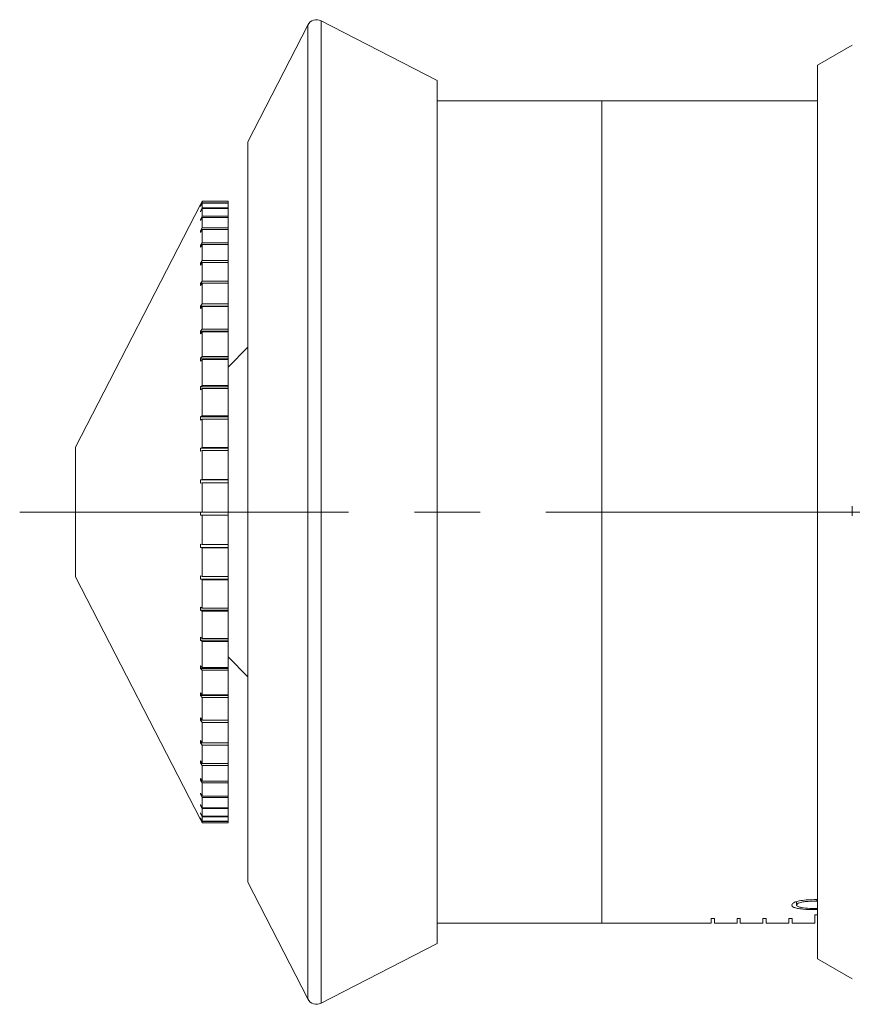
# Model space of a CAD drawing. Header units: inches. Extents: x 1.1 to 20.6, y 0.8 to 16.
# Tile 1 of 22: x 1.1 to 2.4, y 7.7 to 9.2. Entities that reach past the tile are written whole.
import ezdxf

# ---------------------------------------------------------------- set-up
doc = ezdxf.new("R2010")
doc.units = ezdxf.units.IN
doc.header["$MEASUREMENT"] = 0
doc.linetypes.add('CENTERX2', pattern=[0.8, 0.5, -0.1, 0.1, -0.1])
doc.layers.add('SLD-0', color=7, linetype='Continuous')

msp = doc.modelspace()

# ---------------------------------------------------------------- linework, layer by layer
at = {"color": 7, "linetype": 'Continuous', "lineweight": 15}
for p, q in [((1.7479, 9.0734), (1.5717, 9.164)), ((1.5717, 9.164), (1.5717, 8.4174)), ((1.5515, 9.1575), (1.4601, 8.9799)), ((1.5515, 7.6773), (1.5515, 9.1575)), ((2.3791, 9.1269), (2.3261, 9.0963)), ((2.3791, 9.1269), (2.3791, 9.1269)), ((2.3261, 7.7385), (2.3261, 9.0963)), ((1.7479, 9.0734), (1.7479, 8.4174)), ((1.9983, 9.0424), (1.7479, 9.0424)), ((2.3261, 9.0424), (1.9983, 9.0424)), ((1.9983, 7.7924), (1.9983, 9.0424)), ((1.4601, 8.9799), (1.4601, 8.4174)), ((1.3882, 8.8849), (1.3908, 8.8899)), ((1.3908, 8.8899), (1.3882, 8.8849)), ((1.3908, 8.8899), (1.3908, 8.8873)), ((1.4301, 8.8899), (1.3908, 8.8899)), ((1.4301, 8.8899), (1.3908, 8.8899)), ((1.4301, 8.8899), (1.4301, 8.8873)), ((1.4301, 8.8899), (1.4301, 8.8899)), ((1.3882, 8.8849), (1.1984, 8.5159)), ((1.3882, 8.8823), (1.3908, 8.8873)), ((1.3908, 8.8868), (1.3882, 8.8818)), ((1.3882, 8.8823), (1.3882, 8.8818)), ((1.3885, 8.8823), (1.3882, 8.8823)), ((1.3882, 8.8747), (1.3908, 8.8796)), ((1.3908, 8.8785), (1.3882, 8.8736)), ((1.3882, 8.8747), (1.3882, 8.8736)), ((1.3888, 8.8747), (1.3882, 8.8747)), ((1.4301, 8.8873), (1.3908, 8.8873)), ((1.3908, 8.8868), (1.3908, 8.8796)), ((1.4301, 8.8868), (1.3908, 8.8868)), ((1.4301, 8.8796), (1.3908, 8.8796)), ((1.3908, 8.8785), (1.3908, 8.8668)), ((1.4301, 8.8785), (1.3908, 8.8785)), ((1.4301, 8.8873), (1.4301, 8.8868)), ((1.4301, 8.8868), (1.4301, 8.8796)), ((1.4301, 8.8796), (1.4301, 8.8785)), ((1.4301, 8.8785), (1.4301, 8.8668)), ((1.3882, 8.862), (1.3908, 8.8668)), ((1.3908, 8.8652), (1.3882, 8.8605)), ((1.3882, 8.862), (1.3882, 8.8605)), ((1.3891, 8.862), (1.3882, 8.862)), ((1.4301, 8.8668), (1.3908, 8.8668)), ((1.3908, 8.8652), (1.3908, 8.8491)), ((1.4301, 8.8652), (1.3908, 8.8652)), ((1.4301, 8.8668), (1.4301, 8.8652)), ((1.4301, 8.8652), (1.4301, 8.8491)), ((1.3882, 8.8445), (1.3908, 8.8491)), ((1.3908, 8.847), (1.3882, 8.8424)), ((1.4301, 8.8491), (1.3908, 8.8491)), ((1.3908, 8.847), (1.3908, 8.8266)), ((1.4301, 8.847), (1.3908, 8.847)), ((1.4301, 8.8491), (1.4301, 8.847)), ((1.4301, 8.847), (1.4301, 8.8266)), ((1.3882, 8.8445), (1.3882, 8.8424)), ((1.3894, 8.8445), (1.3882, 8.8445)), ((1.3882, 8.8223), (1.3908, 8.8266)), ((1.3908, 8.8241), (1.3882, 8.8198)), ((1.3882, 8.8223), (1.3882, 8.8198)), ((1.3897, 8.8223), (1.3882, 8.8223)), ((1.4301, 8.8266), (1.3908, 8.8266)), ((1.3908, 8.8241), (1.3908, 8.7997)), ((1.4301, 8.8241), (1.3908, 8.8241)), ((1.4301, 8.8266), (1.4301, 8.8241)), ((1.4301, 8.8241), (1.4301, 8.7997)), ((1.3882, 8.7956), (1.3908, 8.7997)), ((1.4301, 8.7997), (1.3908, 8.7997)), ((1.4301, 8.7997), (1.4301, 8.7967)), ((1.3908, 8.7967), (1.3882, 8.7927)), ((1.3882, 8.7956), (1.3882, 8.7927)), ((1.3901, 8.7956), (1.3882, 8.7956)), ((1.3908, 8.7967), (1.3908, 8.7685)), ((1.4301, 8.7967), (1.3908, 8.7967)), ((1.4301, 8.7967), (1.4301, 8.7685)), ((1.3882, 8.7648), (1.3908, 8.7685)), ((1.3908, 8.7652), (1.3882, 8.7615)), ((1.3882, 8.7648), (1.3882, 8.7615)), ((1.3905, 8.7648), (1.3882, 8.7648)), ((1.4301, 8.7685), (1.3908, 8.7685)), ((1.3908, 8.7652), (1.3908, 8.7336)), ((1.4301, 8.7652), (1.3908, 8.7652)), ((1.4301, 8.7685), (1.4301, 8.7652)), ((1.4301, 8.7652), (1.4301, 8.7336)), ((1.3882, 8.7302), (1.3908, 8.7336)), ((1.3882, 8.7302), (1.3882, 8.7265)), ((1.4301, 8.7302), (1.3882, 8.7302)), ((1.3908, 8.7298), (1.3882, 8.7265)), ((1.4301, 8.7336), (1.3908, 8.7336)), ((1.3908, 8.7298), (1.3908, 8.6951)), ((1.4301, 8.7298), (1.3908, 8.7298)), ((1.4301, 8.7336), (1.4301, 8.7302)), ((1.4301, 8.7298), (1.4301, 8.7302)), ((1.4301, 8.7298), (1.4301, 8.6951)), ((1.3882, 8.6922), (1.3908, 8.6951)), ((1.4301, 8.6951), (1.3908, 8.6951)), ((1.4301, 8.6951), (1.4301, 8.6922)), ((1.3882, 8.6922), (1.3882, 8.6881)), ((1.4301, 8.6922), (1.3882, 8.6922)), ((1.3908, 8.6911), (1.3882, 8.6881)), ((1.3908, 8.6911), (1.3908, 8.6537)), ((1.4301, 8.6911), (1.3908, 8.6911)), ((1.4301, 8.6911), (1.4301, 8.6922)), ((1.4301, 8.6911), (1.4301, 8.6537)), ((1.4601, 8.6677), (1.4301, 8.6377)), ((1.3882, 8.6511), (1.3908, 8.6537)), ((1.3882, 8.6511), (1.3882, 8.6468)), ((1.4301, 8.6511), (1.3882, 8.6511)), ((1.4301, 8.6537), (1.3908, 8.6537)), ((1.4301, 8.6537), (1.4301, 8.6511)), ((1.4301, 8.6493), (1.4301, 8.6511)), ((1.3908, 8.6493), (1.3882, 8.6468)), ((1.3908, 8.6493), (1.3908, 8.6096)), ((1.4301, 8.6493), (1.3908, 8.6493)), ((1.4301, 8.6493), (1.4301, 8.6096)), ((1.3882, 8.6075), (1.3908, 8.6096)), ((1.3882, 8.6075), (1.3882, 8.603)), ((1.4301, 8.6075), (1.3882, 8.6075)), ((1.4301, 8.6096), (1.3908, 8.6096)), ((1.4301, 8.6096), (1.4301, 8.6075)), ((1.4301, 8.605), (1.4301, 8.6075)), ((1.3908, 8.605), (1.3882, 8.603)), ((1.3908, 8.605), (1.3908, 8.5634)), ((1.4301, 8.605), (1.3908, 8.605)), ((1.4301, 8.605), (1.4301, 8.5634)), ((1.3882, 8.5619), (1.3908, 8.5634)), ((1.3882, 8.5619), (1.3882, 8.5571)), ((1.4301, 8.5619), (1.3882, 8.5619)), ((1.4301, 8.5634), (1.3908, 8.5634)), ((1.4301, 8.5634), (1.4301, 8.5619)), ((1.4301, 8.5586), (1.4301, 8.5619)), ((1.3908, 8.5586), (1.3882, 8.5571)), ((1.3908, 8.5586), (1.3908, 8.5156)), ((1.4301, 8.5586), (1.3908, 8.5586)), ((1.4301, 8.5586), (1.4301, 8.5156)), ((1.1984, 8.5159), (1.1984, 8.3189)), ((1.3882, 8.5146), (1.3908, 8.5156)), ((1.4301, 8.5156), (1.3908, 8.5156)), ((1.4301, 8.5156), (1.4301, 8.5146)), ((1.3882, 8.5146), (1.3882, 8.5097)), ((1.4301, 8.5146), (1.3882, 8.5146)), ((1.3908, 8.5107), (1.3882, 8.5097)), ((1.3908, 8.5107), (1.3908, 8.4668)), ((1.4301, 8.5107), (1.3908, 8.5107)), ((1.4301, 8.5107), (1.4301, 8.5146)), ((1.4301, 8.5107), (1.4301, 8.4668)), ((1.3882, 8.4663), (1.3908, 8.4668)), ((1.4301, 8.4663), (1.3882, 8.4663)), ((1.3908, 8.4618), (1.3882, 8.4613)), ((1.4301, 8.4668), (1.3908, 8.4668)), ((1.3908, 8.4618), (1.3908, 8.4174)), ((1.4301, 8.4618), (1.3908, 8.4618)), ((1.4301, 8.4668), (1.4301, 8.4663)), ((1.4301, 8.4618), (1.4301, 8.4663)), ((1.4301, 8.4618), (1.4301, 8.4174)), ((1.3882, 8.4174), (1.3908, 8.4174)), ((1.3908, 8.4124), (1.3882, 8.4124)), ((1.4301, 8.4174), (1.3908, 8.4174)), ((1.3908, 8.4124), (1.3908, 8.368)), ((1.4301, 8.4124), (1.3908, 8.4124)), ((1.4301, 8.4124), (1.4301, 8.4174)), ((1.4301, 8.4124), (1.4301, 8.368)), ((1.4601, 8.4174), (1.4601, 7.8549)), ((1.5717, 8.4174), (1.5717, 7.6708)), ((1.7479, 8.4174), (1.7479, 7.7614)), ((1.3882, 8.3685), (1.3908, 8.368)), ((1.3882, 8.3685), (1.3882, 8.3636)), ((1.4301, 8.368), (1.3908, 8.368)), ((1.4301, 8.3636), (1.4301, 8.368)), ((1.3908, 8.363), (1.3882, 8.3636)), ((1.3882, 8.3636), (1.4301, 8.3636)), ((1.3908, 8.363), (1.3908, 8.3192)), ((1.4301, 8.363), (1.3908, 8.363)), ((1.4301, 8.3636), (1.4301, 8.363)), ((1.4301, 8.363), (1.4301, 8.3192)), ((1.1984, 8.3189), (1.3882, 7.9499)), ((1.3882, 8.3202), (1.3908, 8.3192)), ((1.3882, 8.3202), (1.3882, 8.3153)), ((1.3908, 8.3143), (1.3882, 8.3153)), ((1.3882, 8.3153), (1.4301, 8.3153)), ((1.4301, 8.3192), (1.3908, 8.3192)), ((1.3908, 8.3143), (1.3908, 8.2714)), ((1.4301, 8.3143), (1.3908, 8.3143)), ((1.4301, 8.3153), (1.4301, 8.3192)), ((1.4301, 8.3153), (1.4301, 8.3143)), ((1.4301, 8.3143), (1.4301, 8.2714)), ((1.3882, 8.2729), (1.3908, 8.2714)), ((1.3882, 8.2729), (1.3882, 8.2682)), ((1.3908, 8.2666), (1.3882, 8.2682)), ((1.3882, 8.2682), (1.4301, 8.2682)), ((1.4301, 8.2714), (1.3908, 8.2714)), ((1.3908, 8.2666), (1.3908, 8.2252)), ((1.4301, 8.2666), (1.3908, 8.2666)), ((1.4301, 8.2682), (1.4301, 8.2714)), ((1.4301, 8.2682), (1.4301, 8.2666)), ((1.4301, 8.2666), (1.4301, 8.2252)), ((1.3882, 8.2273), (1.3908, 8.2252)), ((1.3882, 8.2273), (1.3882, 8.2227)), ((1.3908, 8.2207), (1.3882, 8.2227)), ((1.3882, 8.2227), (1.4301, 8.2227)), ((1.4301, 8.2252), (1.3908, 8.2252)), ((1.3908, 8.2207), (1.3908, 8.1812)), ((1.4301, 8.2207), (1.3908, 8.2207)), ((1.4301, 8.2227), (1.4301, 8.2252)), ((1.4301, 8.2227), (1.4301, 8.2207)), ((1.4301, 8.2207), (1.4301, 8.1812)), ((1.4301, 8.1972), (1.4601, 8.1671)), ((1.3882, 8.1837), (1.3908, 8.1812)), ((1.3882, 8.1837), (1.3882, 8.1793)), ((1.3908, 8.1768), (1.3882, 8.1793)), ((1.3882, 8.1793), (1.4301, 8.1793)), ((1.4301, 8.1812), (1.3908, 8.1812)), ((1.3908, 8.1768), (1.3908, 8.1397)), ((1.4301, 8.1768), (1.3908, 8.1768)), ((1.4301, 8.1793), (1.4301, 8.1812)), ((1.4301, 8.1793), (1.4301, 8.1768)), ((1.4301, 8.1768), (1.4301, 8.1397)), ((1.3882, 8.1426), (1.3908, 8.1397)), ((1.3882, 8.1426), (1.3882, 8.1386)), ((1.3908, 8.1356), (1.3882, 8.1386)), ((1.3882, 8.1386), (1.4301, 8.1386)), ((1.4301, 8.1397), (1.3908, 8.1397)), ((1.3908, 8.1356), (1.3908, 8.1012)), ((1.4301, 8.1356), (1.3908, 8.1356)), ((1.4301, 8.1386), (1.4301, 8.1397)), ((1.4301, 8.1386), (1.4301, 8.1356)), ((1.4301, 8.1356), (1.4301, 8.1012)), ((1.3882, 8.1046), (1.3908, 8.1012)), ((1.3882, 8.1046), (1.3882, 8.1009)), ((1.3908, 8.0975), (1.3882, 8.1009)), ((1.3882, 8.1009), (1.4301, 8.1009)), ((1.4301, 8.1012), (1.3908, 8.1012)), ((1.3908, 8.0975), (1.3908, 8.0663)), ((1.4301, 8.0975), (1.3908, 8.0975)), ((1.4301, 8.1009), (1.4301, 8.1012)), ((1.4301, 8.1009), (1.4301, 8.0975)), ((1.4301, 8.0975), (1.4301, 8.0663)), ((1.3882, 8.07), (1.3908, 8.0663)), ((1.3882, 8.07), (1.3882, 8.0666)), ((1.3908, 8.0629), (1.3882, 8.0666)), ((1.3882, 8.0666), (1.3905, 8.0666)), ((1.4301, 8.0663), (1.3908, 8.0663)), ((1.3908, 8.0629), (1.3908, 8.0351)), ((1.4301, 8.0629), (1.3908, 8.0629)), ((1.4301, 8.0663), (1.4301, 8.0629)), ((1.4301, 8.0629), (1.4301, 8.0351)), ((1.3882, 8.0392), (1.3908, 8.0351)), ((1.3882, 8.0392), (1.3882, 8.0362)), ((1.3908, 8.0322), (1.3882, 8.0362)), ((1.3882, 8.0362), (1.3901, 8.0362)), ((1.4301, 8.0351), (1.3908, 8.0351)), ((1.3908, 8.0322), (1.3908, 8.0082)), ((1.4301, 8.0322), (1.3908, 8.0322)), ((1.4301, 8.0351), (1.4301, 8.0322)), ((1.4301, 8.0322), (1.4301, 8.0082)), ((1.3882, 8.0125), (1.3908, 8.0082)), ((1.3882, 8.0125), (1.3882, 8.01)), ((1.3908, 8.0057), (1.3882, 8.01)), ((1.3882, 8.01), (1.3897, 8.01)), ((1.4301, 8.0082), (1.3908, 8.0082)), ((1.4301, 8.0082), (1.4301, 8.0057)), ((1.3908, 8.0057), (1.3908, 7.9857)), ((1.4301, 8.0057), (1.3908, 8.0057)), ((1.4301, 8.0057), (1.4301, 7.9857)), ((1.3882, 7.9903), (1.3908, 7.9857)), ((1.3882, 7.9903), (1.3882, 7.9883)), ((1.3908, 7.9837), (1.3882, 7.9883)), ((1.3882, 7.9883), (1.3893, 7.9883)), ((1.4301, 7.9857), (1.3908, 7.9857)), ((1.3908, 7.9837), (1.3908, 7.968)), ((1.4301, 7.9837), (1.3908, 7.9837)), ((1.4301, 7.9857), (1.4301, 7.9837)), ((1.4301, 7.9837), (1.4301, 7.968)), ((1.3882, 7.9728), (1.3908, 7.968)), ((1.3882, 7.9728), (1.3882, 7.9712)), ((1.3908, 7.9665), (1.3882, 7.9712)), ((1.3882, 7.9712), (1.389, 7.9712)), ((1.4301, 7.968), (1.3908, 7.968)), ((1.3908, 7.9665), (1.3908, 7.9552)), ((1.4301, 7.9665), (1.3908, 7.9665)), ((1.4301, 7.968), (1.4301, 7.9665)), ((1.4301, 7.9665), (1.4301, 7.9552)), ((1.3882, 7.9601), (1.3908, 7.9552)), ((1.3882, 7.9601), (1.3882, 7.9591)), ((1.3908, 7.9542), (1.3882, 7.9591)), ((1.3882, 7.9591), (1.3888, 7.9591)), ((1.3882, 7.9525), (1.3908, 7.9475)), ((1.3882, 7.9525), (1.3882, 7.9519)), ((1.3908, 7.947), (1.3882, 7.9519)), ((1.3882, 7.9519), (1.3885, 7.9519)), ((1.3882, 7.9499), (1.3908, 7.9449)), ((1.4301, 7.9552), (1.3908, 7.9552)), ((1.3908, 7.9542), (1.3908, 7.9475)), ((1.4301, 7.9542), (1.3908, 7.9542)), ((1.4301, 7.9475), (1.3908, 7.9475)), ((1.3908, 7.947), (1.3908, 7.9449)), ((1.4301, 7.947), (1.3908, 7.947)), ((1.4301, 7.9552), (1.4301, 7.9542)), ((1.4301, 7.9542), (1.4301, 7.9475)), ((1.4301, 7.9475), (1.4301, 7.947)), ((1.4301, 7.947), (1.4301, 7.9449)), ((1.4301, 7.9449), (1.3908, 7.9449)), ((1.4601, 7.8549), (1.5515, 7.6773)), ((2.3251, 7.8282), (2.3251, 7.826)), ((2.2944, 7.8252), (2.2944, 7.82)), ((2.1696, 7.7995), (2.1646, 7.7995)), ((2.1646, 7.7995), (2.1646, 7.7924)), ((2.1696, 7.7924), (2.1696, 7.7995)), ((2.2089, 7.7995), (2.2039, 7.7995)), ((2.2039, 7.7995), (2.2039, 7.7924)), ((2.2089, 7.7924), (2.2089, 7.7995)), ((2.2483, 7.7995), (2.2433, 7.7995)), ((2.2433, 7.7995), (2.2433, 7.7924)), ((2.2483, 7.7924), (2.2483, 7.7995)), ((2.2877, 7.7995), (2.2827, 7.7995)), ((2.2827, 7.7995), (2.2827, 7.7924)), ((2.2877, 7.7924), (2.2877, 7.7995)), ((2.3261, 7.805), (2.3221, 7.805)), ((2.3221, 7.805), (2.3221, 7.7924)), ((1.7479, 7.7924), (1.9983, 7.7924)), ((1.9983, 7.7924), (2.1646, 7.7924)), ((2.2039, 7.7924), (2.1696, 7.7924)), ((2.2433, 7.7924), (2.2089, 7.7924)), ((2.2827, 7.7924), (2.2483, 7.7924)), ((2.3221, 7.7924), (2.2877, 7.7924)), ((1.5717, 7.6708), (1.7479, 7.7614)), ((2.3261, 7.7385), (2.3791, 7.7079))]:
    msp.add_line(p, q, dxfattribs=at)
for centre, start, end in [((1.5648, 9.1507), 62.79, 152.79), ((1.5648, 7.6841), 207.21, 297.21)]:
    msp.add_arc(centre, 0.015, start, end, dxfattribs=at)
for points, knots in [([(1.3882, 8.8849), (1.3882, 8.8849), (1.3882, 8.8849), (1.3882, 8.8849), (1.3882, 8.8849)], [0, 0, 0, 0, 0.49353, 1, 1, 1, 1]), ([(1.3882, 8.4663), (1.3882, 8.4654), (1.3882, 8.4638), (1.3882, 8.4621), (1.3882, 8.4613)], [0, 0, 0, 0, 0.499998, 1, 1, 1, 1]), ([(2.3791, 8.4115), (2.3791, 8.4152), (2.379, 8.4202), (2.3791, 8.4252), (2.3791, 8.4265)], [0, 0, 0, 0, 0.75091, 1, 1, 1, 1]), ([(1.3882, 8.4174), (1.3882, 8.4166), (1.3882, 8.4149), (1.3882, 8.4132), (1.3882, 8.4124)], [0, 0, 0, 0, 0.49353, 1, 1, 1, 1]), ([(2.287, 7.82), (2.2873, 7.8208), (2.2878, 7.8225), (2.2921, 7.8247), (2.2992, 7.8266), (2.3104, 7.8281), (2.3197, 7.8282), (2.3251, 7.8282)], [0, 0, 0, 0, 0.159085, 0.318977, 0.46721, 0.687867, 1, 1, 1, 1]), ([(2.3251, 7.8131), (2.3179, 7.8131), (2.3074, 7.8132), (2.2958, 7.8148), (2.2901, 7.8164), (2.2873, 7.8182), (2.2871, 7.8195), (2.287, 7.82)], [0, 0, 0, 0, 0.4159809, 0.6003513, 0.750592, 0.9008029, 1, 1, 1, 1]), ([(2.3251, 7.826), (2.3191, 7.8259), (2.3106, 7.8258), (2.3012, 7.8242), (2.2968, 7.8227), (2.2947, 7.8213), (2.2945, 7.8204), (2.2944, 7.82)], [0, 0, 0, 0, 0.437586, 0.625291, 0.77059, 0.915438, 1, 1, 1, 1]), ([(2.2944, 7.82), (2.2947, 7.8195), (2.2951, 7.8183), (2.2984, 7.8169), (2.3037, 7.8157), (2.3128, 7.8149), (2.3203, 7.8148), (2.3251, 7.8148)], [0, 0, 0, 0, 0.147691, 0.295911, 0.445257, 0.643339, 1, 1, 1, 1]), ([(2.3791, 7.7079), (2.3791, 7.7079), (2.379, 7.7079), (2.3791, 7.7079), (2.3791, 7.7079)], [0, 0, 0, 0, 0.24909, 1, 1, 1, 1])]:
    msp.add_open_spline(points, degree=3, knots=knots, dxfattribs=at)
at = {"layer": 'SLD-0', "color": 7, "linetype": 'CENTERX2', "lineweight": 0}
msp.add_line((1.1134, 8.4174), (5.5997, 8.4174), dxfattribs=at)

doc.saveas('drawing.dxf')
